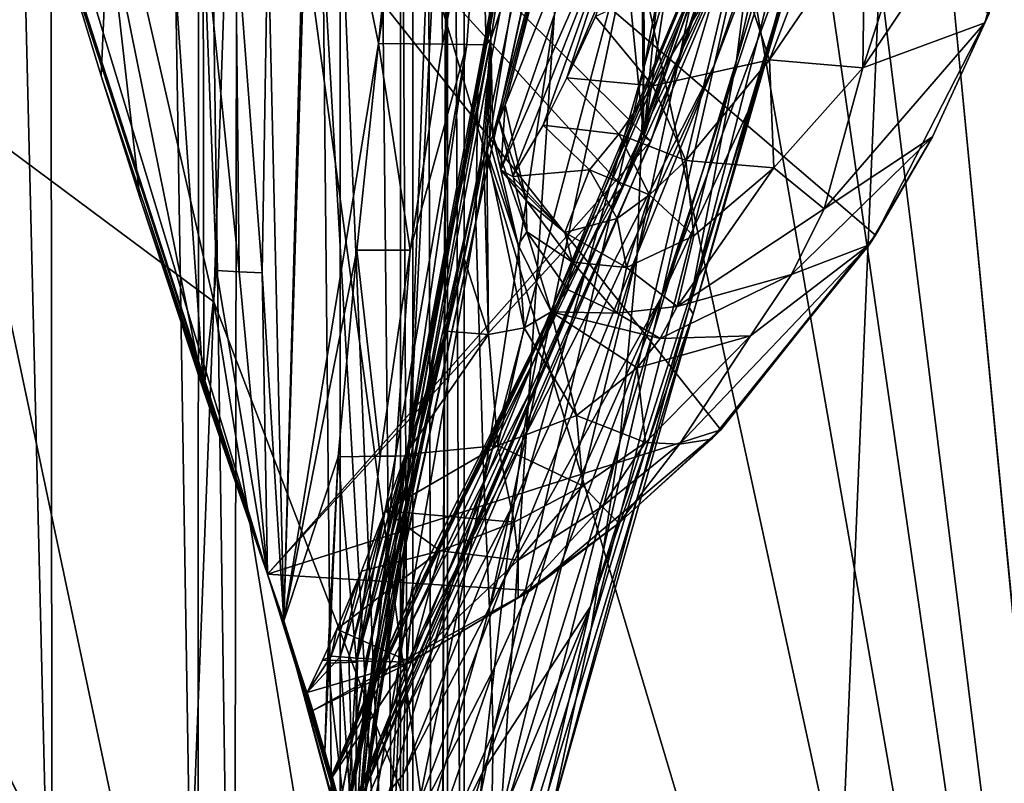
# Model space of a CAD drawing. Header units: metres. Extents: x -1004 to 0, y -808 to 0.
# Tile 78 of 139: x -73 to -26, y -699 to -662. Entities that reach past the tile are written whole.
import ezdxf

# ---------------------------------------------------------------- set-up
doc = ezdxf.new("R2010")
doc.units = ezdxf.units.M

msp = doc.modelspace()

# ---------------------------------------------------------------- linework, layer by layer
at = {"layer": 'top01'}
for points in [[(-35.448151, -746.330383, 163.059708), (-52.518909, -738.401428, 163.059708), (-5.519217, -35.401562, 163.059708)], [(-5.519217, -35.401562, 163.059708), (-52.518909, -738.401428, 163.059708), (-52.518909, -65.543846, 163.059708)], [(-52.518909, -65.543846, 2063.059814), (-52.518909, -738.401428, 2063.059814), (-5.519217, -35.401562, 2063.059814)], [(-52.518909, -738.401428, 2063.059814), (-35.448151, -746.330383, 2063.059814), (-5.519217, -35.401562, 2063.059814)], [(-5.519217, -789.40155, 163.059708), (-35.448151, -746.330383, 163.059708), (-5.519217, -35.401562, 163.059708)], [(-5.519217, -35.401562, 2063.059814), (-35.448151, -746.330383, 2063.059814), (-5.519217, -789.40155, 2063.059814)], [(-52.518909, -738.401428, 163.059708), (-52.518909, -397.134613, 182.490646), (-52.518909, -65.543846, 163.059708)], [(-52.518909, -65.543846, 2063.059814), (-52.518909, -431.996094, 2043.136353), (-52.518909, -738.401428, 2063.059814)], [(-52.518909, -480.472168, 184.010544), (-52.518909, -397.134613, 182.490646), (-52.518909, -738.401428, 163.059708)], [(-52.518909, -431.996094, 2043.136353), (-52.518909, -499.19046, 2041.009888), (-52.518909, -738.401428, 2063.059814)], [(-52.518909, -563.606934, 188.996094), (-52.518909, -480.472168, 184.010544), (-52.518909, -738.401428, 163.059708)], [(-52.518909, -738.401428, 2063.059814), (-52.518909, -499.19046, 2041.009888), (-52.518909, -566.275391, 2036.626343)], [(-52.518909, -738.401428, 163.059708), (-52.518909, -646.323792, 197.421463), (-52.518909, -563.606934, 188.996094)], [(-52.518909, -566.275391, 2036.626343), (-52.518909, -633.17511, 2029.990601), (-52.518909, -738.401428, 2063.059814)], [(-39.148155, -626.368408, 1512.607178), (-43.112282, -667.659546, 1563.945313), (-34.535614, -611.337646, 1512.606567)], [(-43.112282, -667.659546, 1563.945313), (-31.270317, -633.345032, 1563.276367), (-34.535614, -611.337646, 1512.606567)], [(-39.148155, -626.368408, 1512.607178), (-43.440212, -639.366699, 1512.586548), (-43.112282, -667.659546, 1563.945313)], [(-43.118568, -655.333496, 1458.262085), (-36.193047, -628.805664, 1403.604004), (-43.099613, -664.295898, 1458.005737)], [(-36.193047, -628.805664, 1403.604004), (-36.388962, -640.404907, 1403.328003), (-43.099613, -664.295898, 1458.005737)], [(-51.159615, -671.749207, 1512.290527), (-44.142941, -629.25769, 1458.837891), (-43.756317, -637.743591, 1458.678223)], [(-51.159615, -671.749207, 1512.290527), (-51.066578, -665.48053, 1512.396606), (-44.142941, -629.25769, 1458.837891)], [(-51.066578, -665.48053, 1512.396606), (-45.353878, -633.401855, 1467.920044), (-44.142941, -629.25769, 1458.837891)], [(-49.948154, -658.832458, 1512.481201), (-44.900162, -629.799683, 1467.920044), (-51.066578, -665.48053, 1512.396606)], [(-44.900162, -629.799683, 1467.920044), (-45.205418, -631.77002, 1467.920044), (-51.066578, -665.48053, 1512.396606)], [(-51.066578, -665.48053, 1512.396606), (-45.205418, -631.77002, 1467.920044), (-45.353878, -633.401855, 1467.920044)], [(-78.056381, -632.988647, 619.524109), (-61.147369, -688.625427, 619.08136), (-78.056335, -632.988831, 659.296021)], [(-61.147369, -688.625427, 619.08136), (-78.056381, -632.988647, 619.524109), (-39.420826, -681.711304, 618.512451)], [(-78.056381, -632.988647, 619.524109), (-31.995207, -672.37677, 618.317993), (-39.420826, -681.711304, 618.512451)], [(-78.056381, -632.988647, 619.524109), (-26.556921, -661.760071, 618.175537), (-31.995207, -672.37677, 618.317993)], [(-78.056335, -632.988831, 659.296021), (-61.147369, -688.625427, 619.08136), (-61.147369, -688.625427, 659.73877)], [(-78.056335, -632.988831, 659.296021), (-44.138386, -670.063599, 660.184204), (-33.056911, -638.600281, 660.474365)], [(-78.056335, -632.988831, 659.296021), (-61.147369, -688.625427, 659.73877), (-44.138386, -670.063599, 660.184204)], [(-78.056274, -632.989075, 1566.520996), (-61.147369, -688.625427, 1566.078247), (-72.370926, -653.953125, 1606.646362)], [(-61.147369, -688.625427, 1566.078247), (-78.056274, -632.989075, 1566.520996), (-42.771534, -667.873474, 1565.597046)], [(-42.771534, -667.873474, 1565.597046), (-78.056274, -632.989075, 1566.520996), (-30.953873, -633.759766, 1565.287598)], [(-31.516556, -642.587585, 1122.275757), (-29.021851, -632.662476, 1008.72583), (-39.738808, -664.25415, 1122.27124)], [(-39.738808, -664.25415, 1122.27124), (-29.021851, -632.662476, 1008.72583), (-38.031006, -656.678406, 1008.65741)], [(-38.674221, -664.015198, 1402.671875), (-37.16713, -652.168518, 1403.017212), (-31.570467, -632.964539, 1347.664185)], [(-33.667381, -647.401733, 1347.356445), (-38.674221, -664.015198, 1402.671875), (-31.570467, -632.964539, 1347.664185)], [(-58.607101, -633.17511, 2029.990601), (-61.141037, -657.507629, 1973.981445), (-60.368561, -690.860596, 2022.436035)], [(-58.607101, -633.17511, 2029.990601), (-60.368561, -690.860596, 2022.436035), (-55.389114, -709.405762, 2019.643555)], [(-52.518909, -633.17511, 2029.990601), (-58.607101, -633.17511, 2029.990601), (-55.389114, -709.405762, 2019.643555)], [(-52.518909, -633.17511, 2029.990601), (-55.389114, -709.405762, 2019.643555), (-52.85733, -728.401428, 2016.598511)], [(-52.518909, -728.401428, 2016.598511), (-52.518909, -633.17511, 2029.990601), (-52.85733, -728.401428, 2016.598511)], [(-52.518909, -633.17511, 2029.990601), (-52.518909, -728.401428, 2016.598511), (-52.518909, -738.401428, 2063.059814)], [(-43.112282, -667.659546, 1563.945313), (-42.771534, -667.873474, 1565.597046), (-31.270317, -633.345032, 1563.276367)], [(-42.771534, -667.873474, 1565.597046), (-30.953873, -633.759766, 1565.287598), (-31.270317, -633.345032, 1563.276367)], [(-50.77599, -684.170044, 1512.014526), (-51.159615, -671.749207, 1512.290527), (-43.756317, -637.743591, 1458.678223)], [(-50.77599, -684.170044, 1512.014526), (-43.756317, -637.743591, 1458.678223), (-43.118568, -655.333496, 1458.262085)], [(-33.002583, -649.308167, 1291.293457), (-29.771919, -638.235107, 1235.203735), (-37.884197, -665.963074, 1291.016357)], [(-29.771919, -638.235107, 1235.203735), (-35.397099, -656.974182, 1235.038208), (-37.884197, -665.963074, 1291.016357)], [(-33.037033, -638.565002, 662.465088), (-44.149967, -670.059692, 661.839905), (-36.719704, -650.161438, 778.19519)], [(-33.037033, -638.565002, 662.465088), (-44.138386, -670.063599, 660.184204), (-44.149967, -670.059692, 661.839905)], [(-33.056911, -638.600281, 660.474365), (-44.138386, -670.063599, 660.184204), (-33.037033, -638.565002, 662.465088)], [(-50.926273, -654.03064, 311.264191), (-50.453159, -662.995605, 361.324554), (-46.756062, -639.504578, 310.319244)], [(-50.453159, -662.995605, 361.324554), (-44.266464, -644.749634, 360.628571), (-46.756062, -639.504578, 310.319244)], [(-43.440212, -639.366699, 1512.586548), (-45.380745, -645.067505, 1512.568237), (-43.112282, -667.659546, 1563.945313)], [(-43.428398, -673.289856, 1457.717163), (-36.388962, -640.404907, 1403.328003), (-37.16713, -652.168518, 1403.017212)], [(-43.099613, -664.295898, 1458.005737), (-36.388962, -640.404907, 1403.328003), (-43.428398, -673.289856, 1457.717163)], [(-35.397099, -656.974182, 1235.038208), (-31.516556, -642.587585, 1122.275757), (-42.262768, -675.329529, 1234.858765)], [(-42.262768, -675.329529, 1234.858765), (-31.516556, -642.587585, 1122.275757), (-39.738808, -664.25415, 1122.27124)], [(-55.824478, -663.19281, 251.533997), (-53.866783, -643.347473, 249.264481), (-59.155293, -647.033691, 197.50885)], [(-52.96566, -644.133728, 260.951355), (-53.866783, -643.347473, 249.264481), (-55.824478, -663.19281, 251.533997)], [(-52.767651, -663.224304, 303.673523), (-52.96566, -644.133728, 260.951355), (-55.824478, -663.19281, 251.533997)], [(-50.926273, -654.03064, 311.264191), (-52.96566, -644.133728, 260.951355), (-52.767651, -663.224304, 303.673523)], [(-50.341999, -667.612244, 398.75766), (-44.266464, -644.749634, 360.628571), (-50.453159, -662.995605, 361.324554)], [(-50.341999, -667.612244, 398.75766), (-50.047497, -666.872253, 398.88089), (-44.266464, -644.749634, 360.628571)], [(-50.047497, -666.872253, 398.88089), (-49.754246, -666.131714, 399.004181), (-44.266464, -644.749634, 360.628571)], [(-44.266464, -644.749634, 360.628571), (-49.754246, -666.131714, 399.004181), (-43.184582, -649.630859, 411.25824)], [(-43.112282, -667.659546, 1563.945313), (-45.380745, -645.067505, 1512.568237), (-57.434216, -700.590332, 1564.714233)], [(-45.380745, -645.067505, 1512.568237), (-47.141476, -650.217041, 1512.544556), (-57.434216, -700.590332, 1564.714233)], [(-52.518909, -646.323792, 197.421463), (-55.632534, -708.214294, 206.01178), (-59.155293, -647.033691, 197.50885)], [(-52.85733, -728.401428, 209.241592), (-55.632534, -708.214294, 206.01178), (-52.518909, -646.323792, 197.421463)], [(-52.518909, -728.401428, 209.241592), (-52.85733, -728.401428, 209.241592), (-52.518909, -646.323792, 197.421463)], [(-52.518909, -728.401428, 209.241592), (-52.518909, -646.323792, 197.421463), (-52.518909, -738.401428, 163.059708)], [(-59.155293, -647.033691, 197.50885), (-55.632534, -708.214294, 206.01178), (-60.369118, -690.858948, 203.403824)], [(-59.155293, -647.033691, 197.50885), (-60.369118, -690.858948, 203.403824), (-55.824478, -663.19281, 251.533997)], [(-36.726757, -661.850159, 1347.017578), (-40.94249, -675.841675, 1402.291626), (-33.667381, -647.401733, 1347.356445)], [(-40.94249, -675.841675, 1402.291626), (-38.674221, -664.015198, 1402.671875), (-33.667381, -647.401733, 1347.356445)], [(-23.429924, -650.692871, 617.797913), (-27.595434, -648.842896, 589.644958), (-32.603695, -664.364319, 559.548889)], [(-32.603695, -664.364319, 559.548889), (-27.595434, -648.842896, 589.644958), (-32.515774, -657.281921, 562.456726)], [(-37.884197, -665.963074, 1291.016357), (-40.739647, -676.157349, 1346.647705), (-33.002583, -649.308167, 1291.293457)], [(-40.739647, -676.157349, 1346.647705), (-36.726757, -661.850159, 1347.017578), (-33.002583, -649.308167, 1291.293457)], [(-49.754246, -666.131714, 399.004181), (-49.968838, -669.249573, 427.795532), (-43.184582, -649.630859, 411.25824)], [(-43.184582, -649.630859, 411.25824), (-49.968838, -669.249573, 427.795532), (-43.318111, -654.159302, 462.151733)], [(-57.434216, -700.590332, 1564.714233), (-47.141476, -650.217041, 1512.544556), (-48.6922, -654.801208, 1512.515503)], [(-47.869404, -676.745911, 893.730957), (-36.719704, -650.161438, 778.19519), (-47.240097, -675.572998, 777.866516)], [(-47.869404, -676.745911, 893.730957), (-37.043064, -652.089233, 893.994568), (-36.719704, -650.161438, 778.19519)], [(-36.719704, -650.161438, 778.19519), (-44.149967, -670.059692, 661.839905), (-47.240097, -675.572998, 777.866516)], [(-26.757881, -662.213074, 617.787292), (-23.429924, -650.692871, 617.797913), (-32.603695, -664.364319, 559.548889)], [(-26.757881, -662.213074, 617.787292), (-26.556921, -661.760071, 618.175537), (-23.429924, -650.692871, 617.797913)], [(-48.202362, -678.053772, 951.293335), (-37.043064, -652.089233, 893.994568), (-47.869404, -676.745911, 893.730957)], [(-38.031006, -656.678406, 1008.65741), (-37.043064, -652.089233, 893.994568), (-48.202362, -678.053772, 951.293335)], [(-44.266315, -682.287231, 1457.396484), (-37.16713, -652.168518, 1403.017212), (-38.674221, -664.015198, 1402.671875)], [(-44.266315, -682.287231, 1457.396484), (-43.428398, -673.289856, 1457.717163), (-37.16713, -652.168518, 1403.017212)], [(-33.14851, -653.731262, 563.910645), (-38.786289, -658.841492, 538.797058), (-37.080887, -663.983398, 535.995789)], [(-32.515774, -657.281921, 562.456726), (-33.14851, -653.731262, 563.910645), (-37.080887, -663.983398, 535.995789)], [(-61.147369, -688.625427, 1566.078247), (-72.287552, -654.239685, 1608.008789), (-72.370926, -653.953125, 1606.646362)], [(-71.409134, -657.227783, 1622.883789), (-72.287552, -654.239685, 1608.008789), (-61.147369, -688.625427, 1566.078247)], [(-51.597111, -663.240051, 329.793854), (-50.926273, -654.03064, 311.264191), (-52.767651, -663.224304, 303.673523)], [(-50.666019, -663.255798, 355.94104), (-50.926273, -654.03064, 311.264191), (-51.597111, -663.240051, 329.793854)], [(-50.453159, -662.995605, 361.324554), (-50.926273, -654.03064, 311.264191), (-50.666019, -663.255798, 355.94104)], [(-49.968838, -669.249573, 427.795532), (-49.404388, -669.576721, 456.749329), (-43.318111, -654.159302, 462.151733)], [(-43.318111, -654.159302, 462.151733), (-49.404388, -669.576721, 456.749329), (-47.936016, -667.115112, 485.568085)], [(-47.936016, -667.115112, 485.568085), (-46.807766, -664.849792, 499.830414), (-43.318111, -654.159302, 462.151733)], [(-46.807766, -664.849792, 499.830414), (-44.040836, -658.349731, 513.269653), (-43.318111, -654.159302, 462.151733)], [(-49.948154, -658.832458, 1512.481201), (-57.434216, -700.590332, 1564.714233), (-48.6922, -654.801208, 1512.515503)], [(-50.512066, -690.252319, 1511.844482), (-50.77599, -684.170044, 1512.014526), (-43.118568, -655.333496, 1458.262085)], [(-43.099613, -664.295898, 1458.005737), (-50.512066, -690.252319, 1511.844482), (-43.118568, -655.333496, 1458.262085)], [(-39.738808, -664.25415, 1122.27124), (-38.031006, -656.678406, 1008.65741), (-48.924244, -682.231812, 1065.581543)], [(-48.924244, -682.231812, 1065.581543), (-38.031006, -656.678406, 1008.65741), (-48.551998, -679.871033, 1008.583862)], [(-38.031006, -656.678406, 1008.65741), (-48.202362, -678.053772, 951.293335), (-48.551998, -679.871033, 1008.583862)], [(-37.884197, -665.963074, 1291.016357), (-35.397099, -656.974182, 1235.038208), (-42.262768, -675.329529, 1234.858765)], [(-71.409134, -657.227783, 1622.883789), (-69.124802, -664.745239, 1667.216797), (-68.798065, -657.187317, 1712.220581)], [(-69.124802, -664.745239, 1667.216797), (-71.409134, -657.227783, 1622.883789), (-61.147369, -688.625427, 1566.078247)], [(-68.798065, -657.187317, 1712.220581), (-69.124802, -664.745239, 1667.216797), (-67.278107, -670.57843, 1711.823242)], [(-64.205414, -679.857422, 1814.920044), (-65.790573, -657.173523, 1814.920044), (-68.798065, -657.187317, 1712.220581)], [(-67.278107, -670.57843, 1711.823242), (-64.205414, -679.857422, 1814.920044), (-68.798065, -657.187317, 1712.220581)], [(-64.236786, -657.351685, 1867.94043), (-65.790573, -657.173523, 1814.920044), (-64.205414, -679.857422, 1814.920044)], [(-62.504467, -674.131958, 1919.854614), (-64.236786, -657.351685, 1867.94043), (-63.596035, -674.082642, 1867.387207)], [(-63.596035, -674.082642, 1867.387207), (-64.236786, -657.351685, 1867.94043), (-64.205414, -679.857422, 1814.920044)], [(-62.688915, -657.429688, 1920.960938), (-64.236786, -657.351685, 1867.94043), (-62.504467, -674.131958, 1919.854614)], [(-61.141037, -657.507629, 1973.981445), (-62.688915, -657.429688, 1920.960938), (-61.412891, -674.181274, 1972.321899)], [(-62.688915, -657.429688, 1920.960938), (-62.504467, -674.131958, 1919.854614), (-61.412891, -674.181274, 1972.321899)], [(-61.141037, -657.507629, 1973.981445), (-61.412891, -674.181274, 1972.321899), (-60.368561, -690.860596, 2022.436035)], [(-32.515774, -657.281921, 562.456726), (-37.080887, -663.983398, 535.995789), (-32.603695, -664.364319, 559.548889)], [(-46.807766, -664.849792, 499.830414), (-45.421764, -661.905945, 513.945679), (-44.040836, -658.349731, 513.269653)], [(-57.678791, -699.677368, 1559.145508), (-49.948154, -658.832458, 1512.481201), (-51.066578, -665.48053, 1512.396606)], [(-57.678791, -699.677368, 1559.145508), (-57.434216, -700.590332, 1564.714233), (-49.948154, -658.832458, 1512.481201)], [(-38.786289, -658.841492, 538.797058), (-45.421764, -661.905945, 513.945679), (-42.670544, -665.22583, 511.794922)], [(-37.080887, -663.983398, 535.995789), (-38.786289, -658.841492, 538.797058), (-42.670544, -665.22583, 511.794922)], [(-40.94249, -675.841675, 1402.291626), (-36.726757, -661.850159, 1347.017578), (-40.739647, -676.157349, 1346.647705)], [(-31.995207, -672.37677, 618.317993), (-26.556921, -661.760071, 618.175537), (-29.269226, -667.665649, 617.781982)], [(-26.556921, -661.760071, 618.175537), (-26.757881, -662.213074, 617.787292), (-29.269226, -667.665649, 617.781982)], [(-45.421764, -661.905945, 513.945679), (-46.807766, -664.849792, 499.830414), (-42.670544, -665.22583, 511.794922)], [(-29.269226, -667.665649, 617.781982), (-26.757881, -662.213074, 617.787292), (-34.462078, -671.12262, 556.641113)], [(-26.757881, -662.213074, 617.787292), (-32.603695, -664.364319, 559.548889), (-34.462078, -671.12262, 556.641113)], [(-60.369118, -690.858948, 203.403824), (-56.870182, -673.099426, 252.735992), (-55.824478, -663.19281, 251.533997)], [(-55.824478, -663.19281, 251.533997), (-56.870182, -673.099426, 252.735992), (-54.308449, -673.105774, 304.726654)], [(-54.308449, -673.105774, 304.726654), (-52.767651, -663.224304, 303.673523), (-55.824478, -663.19281, 251.533997)], [(-54.468143, -682.954773, 357.754272), (-51.597111, -663.240051, 329.793854), (-55.018265, -682.966248, 331.776672)], [(-55.018265, -682.966248, 331.776672), (-51.597111, -663.240051, 329.793854), (-54.308449, -673.105774, 304.726654)], [(-54.102531, -682.943298, 383.748535), (-50.453159, -662.995605, 361.324554), (-54.468143, -682.954773, 357.754272)], [(-50.453159, -662.995605, 361.324554), (-50.666019, -663.255798, 355.94104), (-54.468143, -682.954773, 357.754272)], [(-54.468143, -682.954773, 357.754272), (-50.666019, -663.255798, 355.94104), (-51.597111, -663.240051, 329.793854)], [(-51.597111, -663.240051, 329.793854), (-52.767651, -663.224304, 303.673523), (-54.308449, -673.105774, 304.726654)], [(-50.934746, -669.09082, 398.511475), (-50.453159, -662.995605, 361.324554), (-54.102531, -682.943298, 383.748535)], [(-50.934746, -669.09082, 398.511475), (-50.786091, -668.721375, 398.572998), (-50.453159, -662.995605, 361.324554)], [(-50.786091, -668.721375, 398.572998), (-50.637749, -668.351807, 398.634521), (-50.453159, -662.995605, 361.324554)], [(-50.453159, -662.995605, 361.324554), (-50.637749, -668.351807, 398.634521), (-50.489719, -667.982056, 398.696106)], [(-50.489719, -667.982056, 398.696106), (-50.341999, -667.612244, 398.75766), (-50.453159, -662.995605, 361.324554)], [(-45.641823, -691.234192, 1457.043457), (-44.266315, -682.287231, 1457.396484), (-38.674221, -664.015198, 1402.671875)], [(-40.94249, -675.841675, 1402.291626), (-45.641823, -691.234192, 1457.043457), (-38.674221, -664.015198, 1402.671875)], [(-37.080887, -663.983398, 535.995789), (-42.670544, -665.22583, 511.794922), (-41.089638, -668.807068, 509.644165)], [(-36.875706, -669.154297, 533.19458), (-37.080887, -663.983398, 535.995789), (-41.089638, -668.807068, 509.644165)], [(-32.603695, -664.364319, 559.548889), (-37.080887, -663.983398, 535.995789), (-36.875706, -669.154297, 533.19458)], [(-50.336346, -696.228516, 1511.653198), (-50.512066, -690.252319, 1511.844482), (-43.099613, -664.295898, 1458.005737)], [(-43.428398, -673.289856, 1457.717163), (-50.336346, -696.228516, 1511.653198), (-43.099613, -664.295898, 1458.005737)], [(-49.776241, -688.800415, 1178.625977), (-39.738808, -664.25415, 1122.27124), (-49.329113, -685.191345, 1122.266479)], [(-42.262768, -675.329529, 1234.858765), (-39.738808, -664.25415, 1122.27124), (-49.776241, -688.800415, 1178.625977)], [(-49.329113, -685.191345, 1122.266479), (-39.738808, -664.25415, 1122.27124), (-48.924244, -682.231812, 1065.581543)], [(-34.462078, -671.12262, 556.641113), (-32.603695, -664.364319, 559.548889), (-36.875706, -669.154297, 533.19458)], [(-61.147369, -688.625427, 1566.078247), (-67.278107, -670.57843, 1711.823242), (-69.124802, -664.745239, 1667.216797)], [(-44.308384, -667.538452, 498.041168), (-46.807766, -664.849792, 499.830414), (-47.936016, -667.115112, 485.568085)], [(-42.670544, -665.22583, 511.794922), (-46.807766, -664.849792, 499.830414), (-44.308384, -667.538452, 498.041168)], [(-57.467392, -700.465088, 1553.577515), (-57.678791, -699.677368, 1559.145508), (-51.066578, -665.48053, 1512.396606)], [(-57.467392, -700.465088, 1553.577515), (-51.066578, -665.48053, 1512.396606), (-51.159615, -671.749207, 1512.290527)], [(-41.089638, -668.807068, 509.644165), (-42.670544, -665.22583, 511.794922), (-44.308384, -667.538452, 498.041168)], [(-42.262768, -675.329529, 1234.858765), (-45.664516, -690.17627, 1346.246948), (-37.884197, -665.963074, 1291.016357)], [(-45.664516, -690.17627, 1346.246948), (-40.739647, -676.157349, 1346.647705), (-37.884197, -665.963074, 1291.016357)], [(-49.754246, -666.131714, 399.004181), (-50.047497, -666.872253, 398.88089), (-48.752613, -670.727905, 427.716797)], [(-49.968838, -669.249573, 427.795532), (-49.754246, -666.131714, 399.004181), (-48.752613, -670.727905, 427.716797)], [(-50.047497, -666.872253, 398.88089), (-50.341999, -667.612244, 398.75766), (-48.725132, -672.228699, 427.638123)], [(-48.752613, -670.727905, 427.716797), (-50.047497, -666.872253, 398.88089), (-48.725132, -672.228699, 427.638123)], [(-47.936016, -667.115112, 485.568085), (-49.404388, -669.576721, 456.749329), (-45.720272, -669.251099, 484.151367)], [(-47.936016, -667.115112, 485.568085), (-45.720272, -669.251099, 484.151367), (-44.308384, -667.538452, 498.041168)], [(-57.352772, -700.899658, 1565.978882), (-61.147369, -688.625427, 1566.078247), (-42.771534, -667.873474, 1565.597046)], [(-57.434216, -700.590332, 1564.714233), (-57.352772, -700.899658, 1565.978882), (-43.112282, -667.659546, 1563.945313)], [(-57.352772, -700.899658, 1565.978882), (-42.771534, -667.873474, 1565.597046), (-43.112282, -667.659546, 1563.945313)], [(-49.137737, -672.840271, 427.598785), (-50.489719, -667.982056, 398.696106), (-50.637749, -668.351807, 398.634521)], [(-50.341999, -667.612244, 398.75766), (-50.489719, -667.982056, 398.696106), (-49.137737, -672.840271, 427.598785)], [(-48.725132, -672.228699, 427.638123), (-50.341999, -667.612244, 398.75766), (-49.137737, -672.840271, 427.598785)], [(-45.720272, -669.251099, 484.151367), (-42.833065, -670.45575, 496.251923), (-44.308384, -667.538452, 498.041168)], [(-44.308384, -667.538452, 498.041168), (-42.833065, -670.45575, 496.251923), (-41.089638, -668.807068, 509.644165)], [(-34.462078, -671.12262, 556.641113), (-36.026825, -674.271118, 555.187195), (-29.269226, -667.665649, 617.781982)], [(-36.026825, -674.271118, 555.187195), (-32.313107, -672.839966, 617.776672), (-29.269226, -667.665649, 617.781982)], [(-29.269226, -667.665649, 617.781982), (-32.313107, -672.839966, 617.776672), (-31.995207, -672.37677, 618.317993)], [(-50.786091, -668.721375, 398.572998), (-50.55352, -677.1474, 452.341736), (-50.637749, -668.351807, 398.634521)], [(-50.55352, -677.1474, 452.341736), (-48.839619, -676.816101, 452.971344), (-50.637749, -668.351807, 398.634521)], [(-50.637749, -668.351807, 398.634521), (-48.839619, -676.816101, 452.971344), (-49.137737, -672.840271, 427.598785)], [(-51.30896, -671.455017, 413.781647), (-51.721062, -673.507446, 427.480957), (-50.786091, -668.721375, 398.572998)], [(-51.721062, -673.507446, 427.480957), (-50.55352, -677.1474, 452.341736), (-50.786091, -668.721375, 398.572998)], [(-50.786091, -668.721375, 398.572998), (-50.934746, -669.09082, 398.511475), (-51.30896, -671.455017, 413.781647)], [(-42.833065, -670.45575, 496.251923), (-40.708973, -672.411438, 507.493408), (-41.089638, -668.807068, 509.644165)], [(-41.089638, -668.807068, 509.644165), (-40.708973, -672.411438, 507.493408), (-36.875706, -669.154297, 533.19458)], [(-53.921638, -682.931824, 409.755493), (-50.934746, -669.09082, 398.511475), (-54.102531, -682.943298, 383.748535)], [(-51.30896, -671.455017, 413.781647), (-50.934746, -669.09082, 398.511475), (-53.921638, -682.931824, 409.755493)], [(-49.404388, -669.576721, 456.749329), (-49.968838, -669.249573, 427.795532), (-46.896671, -672.254456, 455.489929)], [(-49.968838, -669.249573, 427.795532), (-48.752613, -670.727905, 427.716797), (-46.896671, -672.254456, 455.489929)], [(-49.404388, -669.576721, 456.749329), (-46.896671, -672.254456, 455.489929), (-45.720272, -669.251099, 484.151367)], [(-45.720272, -669.251099, 484.151367), (-46.896671, -672.254456, 455.489929), (-44.382343, -671.583069, 482.73465)], [(-44.382343, -671.583069, 482.73465), (-42.833065, -670.45575, 496.251923), (-45.720272, -669.251099, 484.151367)], [(-40.708973, -672.411438, 507.493408), (-41.508717, -675.799683, 505.342682), (-36.875706, -669.154297, 533.19458)], [(-36.875706, -669.154297, 533.19458), (-41.508717, -675.799683, 505.342682), (-34.462078, -671.12262, 556.641113)], [(-61.147369, -688.625427, 659.73877), (-57.414173, -700.666199, 659.836548), (-44.138386, -670.063599, 660.184204)], [(-44.149967, -670.059692, 661.839905), (-57.421986, -700.636597, 661.125916), (-47.240097, -675.572998, 777.866516)], [(-44.149967, -670.059692, 661.839905), (-57.414173, -700.666199, 659.836548), (-57.421986, -700.636597, 661.125916)], [(-44.138386, -670.063599, 660.184204), (-57.414173, -700.666199, 659.836548), (-44.149967, -670.059692, 661.839905)], [(-64.205414, -679.857422, 1814.920044), (-67.278107, -670.57843, 1711.823242), (-61.147369, -688.625427, 1566.078247)], [(-46.896671, -672.254456, 455.489929), (-48.752613, -670.727905, 427.716797), (-46.535748, -673.670105, 454.86026)], [(-48.752613, -670.727905, 427.716797), (-48.725132, -672.228699, 427.638123), (-46.535748, -673.670105, 454.86026)], [(-44.382343, -671.583069, 482.73465), (-43.944675, -673.932373, 481.317932), (-42.833065, -670.45575, 496.251923)], [(-43.944675, -673.932373, 481.317932), (-40.708973, -672.411438, 507.493408), (-42.833065, -670.45575, 496.251923)], [(-41.508717, -675.799683, 505.342682), (-36.026825, -674.271118, 555.187195), (-34.462078, -671.12262, 556.641113)], [(-56.692245, -703.516418, 1548.93396), (-57.467392, -700.465088, 1553.577515), (-51.159615, -671.749207, 1512.290527)], [(-56.692245, -703.516418, 1548.93396), (-51.159615, -671.749207, 1512.290527), (-50.77599, -684.170044, 1512.014526)], [(-51.721062, -673.507446, 427.480957), (-51.30896, -671.455017, 413.781647), (-53.921638, -682.931824, 409.755493)], [(-46.896671, -672.254456, 455.489929), (-43.944675, -673.932373, 481.317932), (-44.382343, -671.583069, 482.73465)], [(-49.137737, -672.840271, 427.598785), (-47.55167, -676.061768, 453.600983), (-48.725132, -672.228699, 427.638123)], [(-46.535748, -673.670105, 454.86026), (-48.725132, -672.228699, 427.638123), (-46.765186, -674.977661, 454.230621)], [(-48.725132, -672.228699, 427.638123), (-47.55167, -676.061768, 453.600983), (-46.765186, -674.977661, 454.230621)], [(-46.535748, -673.670105, 454.86026), (-43.944675, -673.932373, 481.317932), (-46.896671, -672.254456, 455.489929)], [(-41.508717, -675.799683, 505.342682), (-40.708973, -672.411438, 507.493408), (-43.944675, -673.932373, 481.317932)], [(-32.313107, -672.839966, 617.776672), (-39.87323, -682.148071, 617.766052), (-31.995207, -672.37677, 618.317993)], [(-31.995207, -672.37677, 618.317993), (-39.87323, -682.148071, 617.766052), (-39.420826, -681.711304, 618.512451)], [(-56.870182, -673.099426, 252.735992), (-60.369118, -690.858948, 203.403824), (-57.771061, -683.00061, 253.983582)], [(-57.771061, -683.00061, 253.983582), (-55.75246, -682.977661, 305.819733), (-56.870182, -673.099426, 252.735992)], [(-56.870182, -673.099426, 252.735992), (-55.75246, -682.977661, 305.819733), (-54.308449, -673.105774, 304.726654)], [(-54.308449, -673.105774, 304.726654), (-55.75246, -682.977661, 305.819733), (-55.018265, -682.966248, 331.776672)], [(-48.839619, -676.816101, 452.971344), (-47.55167, -676.061768, 453.600983), (-49.137737, -672.840271, 427.598785)], [(-39.87323, -682.148071, 617.766052), (-32.313107, -672.839966, 617.776672), (-41.396111, -682.397217, 581.436523)], [(-32.313107, -672.839966, 617.776672), (-37.99099, -677.210876, 553.733276), (-41.396111, -682.397217, 581.436523)], [(-37.99099, -677.210876, 553.733276), (-32.313107, -672.839966, 617.776672), (-36.026825, -674.271118, 555.187195)], [(-52.600262, -676.979736, 451.712158), (-51.721062, -673.507446, 427.480957), (-53.925797, -682.920349, 435.771118)], [(-51.721062, -673.507446, 427.480957), (-53.921638, -682.931824, 409.755493), (-53.925797, -682.920349, 435.771118)], [(-50.55352, -677.1474, 452.341736), (-51.721062, -673.507446, 427.480957), (-52.600262, -676.979736, 451.712158)], [(-50.427502, -702.127625, 1511.44043), (-43.428398, -673.289856, 1457.717163), (-44.266315, -682.287231, 1457.396484)], [(-50.336346, -696.228516, 1511.653198), (-43.428398, -673.289856, 1457.717163), (-50.427502, -702.127625, 1511.44043)], [(-64.205414, -679.857422, 1814.920044), (-61.147369, -688.625427, 1970.921509), (-63.596035, -674.082642, 1867.387207)], [(-61.147369, -688.625427, 1970.921509), (-62.504467, -674.131958, 1919.854614), (-63.596035, -674.082642, 1867.387207)], [(-61.412891, -674.181274, 1972.321899), (-62.504467, -674.131958, 1919.854614), (-61.147369, -688.625427, 1970.921509)], [(-46.765186, -674.977661, 454.230621), (-44.392391, -676.119507, 479.901245), (-46.535748, -673.670105, 454.86026)], [(-44.392391, -676.119507, 479.901245), (-43.944675, -673.932373, 481.317932), (-46.535748, -673.670105, 454.86026)], [(-44.392391, -676.119507, 479.901245), (-41.508717, -675.799683, 505.342682), (-43.944675, -673.932373, 481.317932)], [(-60.368561, -690.860596, 2022.436035), (-61.412891, -674.181274, 1972.321899), (-61.147369, -688.625427, 1970.921509)], [(-42.332333, -677.340027, 504.267303), (-36.026825, -674.271118, 555.187195), (-41.508717, -675.799683, 505.342682)], [(-42.332333, -677.340027, 504.267303), (-37.99099, -677.210876, 553.733276), (-36.026825, -674.271118, 555.187195)], [(-46.765186, -674.977661, 454.230621), (-47.55167, -676.061768, 453.600983), (-44.392391, -676.119507, 479.901245)], [(-50.272564, -693.090149, 1234.665405), (-50.823044, -698.080811, 1290.392456), (-42.262768, -675.329529, 1234.858765)], [(-50.823044, -698.080811, 1290.392456), (-45.664516, -690.17627, 1346.246948), (-42.262768, -675.329529, 1234.858765)], [(-50.272564, -693.090149, 1234.665405), (-42.262768, -675.329529, 1234.858765), (-49.776241, -688.800415, 1178.625977)], [(-47.240097, -675.572998, 777.866516), (-57.421986, -700.636597, 661.125916), (-58.075382, -698.244141, 820.159546)], [(-58.075382, -698.244141, 820.159546), (-47.869404, -676.745911, 893.730957), (-47.240097, -675.572998, 777.866516)], [(-45.641823, -691.234192, 1457.043457), (-40.94249, -675.841675, 1402.291626), (-47.543873, -700.071106, 1456.658325)], [(-40.94249, -675.841675, 1402.291626), (-40.739647, -676.157349, 1346.647705), (-47.543873, -700.071106, 1456.658325)], [(-44.392391, -676.119507, 479.901245), (-42.332333, -677.340027, 504.267303), (-41.508717, -675.799683, 505.342682)], [(-46.33839, -681.023315, 501.041229), (-47.55167, -676.061768, 453.600983), (-48.839619, -676.816101, 452.971344)], [(-47.543873, -700.071106, 1456.658325), (-40.739647, -676.157349, 1346.647705), (-47.696686, -699.008118, 1401.427246)], [(-40.739647, -676.157349, 1346.647705), (-45.664516, -690.17627, 1346.246948), (-47.696686, -699.008118, 1401.427246)], [(-47.55167, -676.061768, 453.600983), (-42.332333, -677.340027, 504.267303), (-44.392391, -676.119507, 479.901245)], [(-43.422253, -678.741211, 503.191956), (-47.55167, -676.061768, 453.600983), (-46.33839, -681.023315, 501.041229)], [(-47.55167, -676.061768, 453.600983), (-43.422253, -678.741211, 503.191956), (-42.332333, -677.340027, 504.267303)], [(-53.810375, -688.641968, 893.592224), (-47.869404, -676.745911, 893.730957), (-58.075382, -698.244141, 820.159546)], [(-54.099342, -689.641479, 951.20459), (-48.202362, -678.053772, 951.293335), (-47.869404, -676.745911, 893.730957)], [(-47.869404, -676.745911, 893.730957), (-53.810375, -688.641968, 893.592224), (-54.099342, -689.641479, 951.20459)], [(-50.55352, -677.1474, 452.341736), (-50.106136, -682.45929, 498.890533), (-48.839619, -676.816101, 452.971344)], [(-50.106136, -682.45929, 498.890533), (-46.33839, -681.023315, 501.041229), (-48.839619, -676.816101, 452.971344)], [(-54.539246, -682.897644, 496.739838), (-50.55352, -677.1474, 452.341736), (-52.600262, -676.979736, 451.712158)], [(-54.539246, -682.897644, 496.739838), (-52.600262, -676.979736, 451.712158), (-54.42728, -682.897461, 487.812897)], [(-50.106136, -682.45929, 498.890533), (-50.55352, -677.1474, 452.341736), (-54.539246, -682.897644, 496.739838)], [(-54.42728, -682.897461, 487.812897), (-52.600262, -676.979736, 451.712158), (-54.115417, -682.908936, 461.791473)], [(-52.600262, -676.979736, 451.712158), (-53.925797, -682.920349, 435.771118), (-54.115417, -682.908936, 461.791473)], [(-37.99099, -677.210876, 553.733276), (-43.422253, -678.741211, 503.191956), (-43.023655, -682.310059, 550.8255)], [(-43.422253, -678.741211, 503.191956), (-37.99099, -677.210876, 553.733276), (-42.332333, -677.340027, 504.267303)], [(-41.396111, -682.397217, 581.436523), (-37.99099, -677.210876, 553.733276), (-43.023655, -682.310059, 550.8255)], [(-48.551998, -679.871033, 1008.583862), (-48.202362, -678.053772, 951.293335), (-54.321171, -691.064026, 1008.545166)], [(-48.202362, -678.053772, 951.293335), (-54.099342, -689.641479, 951.20459), (-54.321171, -691.064026, 1008.545166)], [(-43.023655, -682.310059, 550.8255), (-43.422253, -678.741211, 503.191956), (-46.33839, -681.023315, 501.041229)], [(-61.147369, -688.625427, 1970.921509), (-64.205414, -679.857422, 1814.920044), (-61.147369, -688.625427, 1566.078247)], [(-48.924244, -682.231812, 1065.581543), (-48.551998, -679.871033, 1008.583862), (-54.480717, -692.937561, 1065.577026)], [(-48.551998, -679.871033, 1008.583862), (-54.321171, -691.064026, 1008.545166), (-54.480717, -692.937561, 1065.577026)], [(-46.33839, -681.023315, 501.041229), (-50.106136, -682.45929, 498.890533), (-46.035637, -684.398804, 549.371582)], [(-43.023655, -682.310059, 550.8255), (-46.33839, -681.023315, 501.041229), (-46.035637, -684.398804, 549.371582)], [(-61.147369, -688.625427, 619.08136), (-39.420826, -681.711304, 618.512451), (-48.537048, -689.402405, 618.75116)], [(-39.420826, -681.711304, 618.512451), (-44.314121, -686.187744, 617.760681), (-48.537048, -689.402405, 618.75116)], [(-39.87323, -682.148071, 617.766052), (-44.314121, -686.187744, 617.760681), (-39.420826, -681.711304, 618.512451)], [(-39.87323, -682.148071, 617.766052), (-41.396111, -682.397217, 581.436523), (-44.314121, -686.187744, 617.760681)], [(-49.333572, -686.140137, 547.917664), (-50.106136, -682.45929, 498.890533), (-55.515644, -685.589539, 519.188477)], [(-55.515644, -685.589539, 519.188477), (-50.106136, -682.45929, 498.890533), (-54.539246, -682.897644, 496.739838)], [(-54.480717, -692.937561, 1065.577026), (-54.586208, -695.307556, 1122.263916), (-48.924244, -682.231812, 1065.581543)], [(-54.586208, -695.307556, 1122.263916), (-49.329113, -685.191345, 1122.266479), (-48.924244, -682.231812, 1065.581543)], [(-50.810539, -707.948242, 1511.206421), (-44.266315, -682.287231, 1457.396484), (-45.641823, -691.234192, 1457.043457)], [(-50.810539, -707.948242, 1511.206421), (-50.427502, -702.127625, 1511.44043), (-44.266315, -682.287231, 1457.396484)], [(-50.106136, -682.45929, 498.890533), (-49.333572, -686.140137, 547.917664), (-46.035637, -684.398804, 549.371582)], [(-45.102718, -685.378479, 580.410461), (-43.023655, -682.310059, 550.8255), (-46.035637, -684.398804, 549.371582)], [(-45.102718, -685.378479, 580.410461), (-41.396111, -682.397217, 581.436523), (-43.023655, -682.310059, 550.8255)], [(-44.314121, -686.187744, 617.760681), (-41.396111, -682.397217, 581.436523), (-45.102718, -685.378479, 580.410461)], [(-60.369118, -690.858948, 203.403824), (-58.399429, -697.112854, 253.24881), (-57.771061, -683.00061, 253.983582)], [(-57.771061, -683.00061, 253.983582), (-58.399429, -697.112854, 253.24881), (-58.272491, -692.890808, 255.276047)], [(-58.272491, -692.890808, 255.276047), (-56.881111, -692.835144, 306.952118), (-57.771061, -683.00061, 253.983582)], [(-56.881111, -692.835144, 306.952118), (-55.75246, -682.977661, 305.819733), (-57.771061, -683.00061, 253.983582)], [(-57.258434, -692.612549, 514.220093), (-54.539246, -682.897644, 496.739838), (-56.839981, -692.640381, 488.295105)], [(-55.515644, -685.589539, 519.188477), (-54.539246, -682.897644, 496.739838), (-57.258434, -692.612549, 514.220093)], [(-56.978268, -702.358459, 403.90509), (-55.954468, -692.723816, 410.525909), (-53.921638, -682.931824, 409.755493)], [(-53.921638, -682.931824, 409.755493), (-54.102531, -682.943298, 383.748535), (-56.978268, -702.358459, 403.90509)], [(-56.978268, -702.358459, 403.90509), (-54.102531, -682.943298, 383.748535), (-56.933113, -702.538574, 353.625122)], [(-54.102531, -682.943298, 383.748535), (-54.468143, -682.954773, 357.754272), (-56.933113, -702.538574, 353.625122)], [(-56.933113, -702.538574, 353.625122), (-54.468143, -682.954773, 357.754272), (-55.018265, -682.966248, 331.776672)], [(-55.018265, -682.966248, 331.776672), (-56.881111, -692.835144, 306.952118), (-56.933113, -702.538574, 353.625122)], [(-55.75246, -682.977661, 305.819733), (-56.881111, -692.835144, 306.952118), (-55.018265, -682.966248, 331.776672)], [(-56.839981, -692.640381, 488.295105), (-54.539246, -682.897644, 496.739838), (-54.42728, -682.897461, 487.812897)], [(-54.42728, -682.897461, 487.812897), (-54.115417, -682.908936, 461.791473), (-56.839981, -692.640381, 488.295105)], [(-54.115417, -682.908936, 461.791473), (-56.424248, -692.668152, 462.370117), (-56.839981, -692.640381, 488.295105)], [(-54.115417, -682.908936, 461.791473), (-53.925797, -682.920349, 435.771118), (-56.424248, -692.668152, 462.370117)], [(-53.925797, -682.920349, 435.771118), (-56.111347, -692.695984, 436.446045), (-56.424248, -692.668152, 462.370117)], [(-53.921638, -682.931824, 409.755493), (-56.111347, -692.695984, 436.446045), (-53.925797, -682.920349, 435.771118)], [(-55.954468, -692.723816, 410.525909), (-56.111347, -692.695984, 436.446045), (-53.921638, -682.931824, 409.755493)], [(-55.6273, -708.239563, 1546.064209), (-56.692245, -703.516418, 1548.93396), (-50.77599, -684.170044, 1512.014526)], [(-55.6273, -708.239563, 1546.064209), (-50.77599, -684.170044, 1512.014526), (-50.512066, -690.252319, 1511.844482)], [(-46.035637, -684.398804, 549.371582), (-49.333572, -686.140137, 547.917664), (-49.142925, -687.954346, 579.384399)], [(-46.035637, -684.398804, 549.371582), (-49.142925, -687.954346, 579.384399), (-45.102718, -685.378479, 580.410461)], [(-54.64555, -698.215576, 1178.58606), (-49.776241, -688.800415, 1178.625977), (-49.329113, -685.191345, 1122.266479)], [(-54.586208, -695.307556, 1122.263916), (-54.64555, -698.215576, 1178.58606), (-49.329113, -685.191345, 1122.266479)], [(-49.142925, -687.954346, 579.384399), (-49.136257, -689.764099, 617.755371), (-45.102718, -685.378479, 580.410461)], [(-49.136257, -689.764099, 617.755371), (-44.314121, -686.187744, 617.760681), (-45.102718, -685.378479, 580.410461)], [(-56.641376, -688.473877, 545.009949), (-55.515644, -685.589539, 519.188477), (-57.676846, -692.584717, 540.145081)], [(-57.676846, -692.584717, 540.145081), (-55.515644, -685.589539, 519.188477), (-57.258434, -692.612549, 514.220093)], [(-55.515644, -685.589539, 519.188477), (-56.641376, -688.473877, 545.009949), (-52.881496, -687.506531, 546.463806)], [(-52.881496, -687.506531, 546.463806), (-49.333572, -686.140137, 547.917664), (-55.515644, -685.589539, 519.188477)], [(-49.142925, -687.954346, 579.384399), (-49.333572, -686.140137, 547.917664), (-52.881496, -687.506531, 546.463806)], [(-44.314121, -686.187744, 617.760681), (-49.136257, -689.764099, 617.755371), (-48.537048, -689.402405, 618.75116)], [(-56.641376, -688.473877, 545.009949), (-57.825417, -691.261169, 572.142883), (-52.881496, -687.506531, 546.463806)], [(-52.881496, -687.506531, 546.463806), (-57.825417, -691.261169, 572.142883), (-54.291679, -692.840576, 617.750061)], [(-54.291679, -692.840576, 617.750061), (-49.142925, -687.954346, 579.384399), (-52.881496, -687.506531, 546.463806)], [(-49.136257, -689.764099, 617.755371), (-49.142925, -687.954346, 579.384399), (-54.291679, -692.840576, 617.750061)], [(-58.981884, -695.159851, 619.024658), (-61.147369, -688.625427, 619.08136), (-48.537048, -689.402405, 618.75116)], [(-61.147369, -688.625427, 1970.921509), (-61.147369, -688.625427, 1566.078247), (-60.368561, -690.860596, 2022.436035)], [(-61.147369, -688.625427, 1566.078247), (-57.352772, -700.899658, 1565.978882), (-60.368561, -690.860596, 2022.436035)], [(-61.147369, -688.625427, 659.73877), (-58.981884, -695.159851, 619.024658), (-57.414173, -700.666199, 659.836548)], [(-61.147369, -688.625427, 659.73877), (-61.147369, -688.625427, 619.08136), (-58.981884, -695.159851, 619.024658)], [(-57.825417, -691.261169, 572.142883), (-56.641376, -688.473877, 545.009949), (-58.095356, -692.556885, 566.070068)], [(-58.095356, -692.556885, 566.070068), (-56.641376, -688.473877, 545.009949), (-57.676846, -692.584717, 540.145081)], [(-58.045433, -698.350464, 979.212341), (-53.810375, -688.641968, 893.592224), (-58.075382, -698.244141, 820.159546)], [(-54.099342, -689.641479, 951.20459), (-53.810375, -688.641968, 893.592224), (-58.045433, -698.350464, 979.212341)], [(-54.664425, -701.687256, 1234.563354), (-49.776241, -688.800415, 1178.625977), (-54.64555, -698.215576, 1178.58606)], [(-50.272564, -693.090149, 1234.665405), (-49.776241, -688.800415, 1178.625977), (-54.664425, -701.687256, 1234.563354)], [(-54.291679, -692.840576, 617.750061), (-58.981884, -695.159851, 619.024658), (-48.537048, -689.402405, 618.75116)], [(-54.321171, -691.064026, 1008.545166), (-54.099342, -689.641479, 951.20459), (-58.045433, -698.350464, 979.212341)], [(-48.537048, -689.402405, 618.75116), (-49.136257, -689.764099, 617.755371), (-54.291679, -692.840576, 617.750061)], [(-47.696686, -699.008118, 1401.427246), (-45.664516, -690.17627, 1346.246948), (-52.087402, -710.149536, 1400.942871)], [(-45.664516, -690.17627, 1346.246948), (-51.428322, -703.770569, 1345.815063), (-52.087402, -710.149536, 1400.942871)], [(-51.428322, -703.770569, 1345.815063), (-45.664516, -690.17627, 1346.246948), (-50.823044, -698.080811, 1290.392456)], [(-50.336346, -696.228516, 1511.653198), (-55.6273, -708.239563, 1546.064209), (-50.512066, -690.252319, 1511.844482)], [(-58.399429, -697.112854, 253.24881), (-60.369118, -690.858948, 203.403824), (-55.632534, -708.214294, 206.01178)], [(-60.368561, -690.860596, 2022.436035), (-57.352772, -700.899658, 1565.978882), (-56.692245, -703.516418, 1548.93396)], [(-56.692245, -703.516418, 1548.93396), (-55.6273, -708.239563, 1546.064209), (-60.368561, -690.860596, 2022.436035)], [(-55.6273, -708.239563, 1546.064209), (-55.389114, -709.405762, 2019.643555), (-60.368561, -690.860596, 2022.436035)], [(-54.321171, -691.064026, 1008.545166), (-58.045433, -698.350464, 979.212341), (-54.480717, -692.937561, 1065.577026)], [(-57.825417, -691.261169, 572.142883), (-58.515911, -692.744446, 587.673035), (-54.291679, -692.840576, 617.750061)], [(-58.515911, -692.744446, 587.673035), (-57.825417, -691.261169, 572.142883), (-58.095356, -692.556885, 566.070068)], [(-47.543873, -700.071106, 1456.658325), (-50.810539, -707.948242, 1511.206421), (-45.641823, -691.234192, 1457.043457)], [(-58.515911, -692.744446, 587.673035), (-58.095356, -692.556885, 566.070068), (-59.251049, -694.289185, 604.851868)], [(-58.095356, -692.556885, 566.070068), (-57.676846, -692.584717, 540.145081), (-59.251049, -694.289185, 604.851868)], [(-59.251049, -694.289185, 604.851868), (-57.676846, -692.584717, 540.145081), (-56.978268, -702.358459, 403.90509)], [(-58.515911, -692.744446, 587.673035), (-59.251049, -694.289185, 604.851868), (-54.291679, -692.840576, 617.750061)], [(-59.251049, -694.289185, 604.851868), (-58.981884, -695.159851, 619.024658), (-54.291679, -692.840576, 617.750061)], [(-58.399429, -697.112854, 253.24881), (-57.355267, -700.890015, 303.374359), (-58.272491, -692.890808, 255.276047)], [(-58.272491, -692.890808, 255.276047), (-57.355267, -700.890015, 303.374359), (-56.881111, -692.835144, 306.952118)], [(-58.045433, -698.350464, 979.212341), (-57.235909, -701.348267, 1138.233765), (-54.480717, -692.937561, 1065.577026)], [(-57.676846, -692.584717, 540.145081), (-57.258434, -692.612549, 514.220093), (-56.978268, -702.358459, 403.90509)], [(-56.881111, -692.835144, 306.952118), (-57.355267, -700.890015, 303.374359), (-56.933113, -702.538574, 353.625122)], [(-56.978268, -702.358459, 403.90509), (-57.258434, -692.612549, 514.220093), (-56.839981, -692.640381, 488.295105)], [(-54.480717, -692.937561, 1065.577026), (-57.235909, -701.348267, 1138.233765), (-54.586208, -695.307556, 1122.263916)], [(-56.424248, -692.668152, 462.370117), (-56.978268, -702.358459, 403.90509), (-56.839981, -692.640381, 488.295105)], [(-56.424248, -692.668152, 462.370117), (-56.111347, -692.695984, 436.446045), (-56.978268, -702.358459, 403.90509)], [(-56.111347, -692.695984, 436.446045), (-55.954468, -692.723816, 410.525909), (-56.978268, -702.358459, 403.90509)], [(-54.664425, -701.687256, 1234.563354), (-54.646912, -705.739258, 1290.221924), (-50.272564, -693.090149, 1234.665405)], [(-54.646912, -705.739258, 1290.221924), (-50.823044, -698.080811, 1290.392456), (-50.272564, -693.090149, 1234.665405)], [(-58.981884, -695.159851, 619.024658), (-59.251049, -694.289185, 604.851868), (-56.978268, -702.358459, 403.90509)], [(-58.981884, -695.159851, 619.024658), (-56.978268, -702.358459, 403.90509), (-57.414173, -700.666199, 659.836548)], [(-57.235909, -701.348267, 1138.233765), (-54.64555, -698.215576, 1178.58606), (-54.586208, -695.307556, 1122.263916)], [(-54.282398, -715.630798, 1543.244873), (-55.6273, -708.239563, 1546.064209), (-50.336346, -696.228516, 1511.653198)], [(-50.427502, -702.127625, 1511.44043), (-54.282398, -715.630798, 1543.244873), (-50.336346, -696.228516, 1511.653198)], [(-57.355267, -700.890015, 303.374359), (-58.399429, -697.112854, 253.24881), (-55.632534, -708.214294, 206.01178)], [(-54.593536, -710.369995, 1345.587524), (-50.823044, -698.080811, 1290.392456), (-54.646912, -705.739258, 1290.221924)], [(-51.428322, -703.770569, 1345.815063), (-50.823044, -698.080811, 1290.392456), (-54.593536, -710.369995, 1345.587524)], [(-57.235909, -701.348267, 1138.233765), (-58.075382, -698.244141, 820.159546), (-57.421986, -700.636597, 661.125916)], [(-57.235909, -701.348267, 1138.233765), (-58.045433, -698.350464, 979.212341), (-58.075382, -698.244141, 820.159546)], [(-57.235909, -701.348267, 1138.233765), (-54.664425, -701.687256, 1234.563354), (-54.64555, -698.215576, 1178.58606)]]:
    msp.add_3dface(points, dxfattribs=at)
at = {"layer": 'top0123411'}
for points in [[(-217.024689, -763.271118, 90), (-470.61264, -638.481506, 90), (-10, -10, 90)], [(-10.00001, -794.032166, 90), (-217.024689, -763.271118, 90), (-10, -10, 90)], [(-16.461397, -20.921553, 163.059708), (-53.781029, -397.188965, 163.059708), (-16.461384, -783.110596, 163.059708)], [(-53.781029, -397.188965, 163.059708), (-53.731449, -483.550323, 163.059708), (-16.461384, -783.110596, 163.059708)], [(-16.461384, -783.110596, 163.059708), (-53.731449, -483.550323, 163.059708), (-53.678703, -525.868591, 163.059708)], [(-53.678703, -525.868591, 163.059708), (-53.606434, -570.398621, 163.059708), (-16.461384, -783.110596, 163.059708)], [(-53.606434, -570.398621, 163.059708), (-53.525013, -612.276978, 163.059708), (-16.461384, -783.110596, 163.059708)], [(-16.461384, -783.110596, 163.059708), (-53.525013, -612.276978, 163.059708), (-53.420635, -659.362183, 163.059708)], [(-75.543327, -666.815796, 108.383751), (-72.863602, -635.790283, 108.925301), (-446.666656, -635.821777, 108.924751)], [(-72.863602, -635.790283, 108.925301), (-75.543327, -666.815796, 108.383751), (-63.72921, -675.568481, 136.136673)], [(-72.863602, -635.790283, 108.925301), (-63.72921, -675.568481, 136.136673), (-62.382523, -635.832275, 136.283493)], [(-62.382523, -635.832275, 136.283493), (-63.72921, -675.568481, 136.136673), (-53.315426, -702.705811, 163.059708)], [(-62.382523, -635.832275, 136.283493), (-53.315426, -702.705811, 163.059708), (-53.420635, -659.362183, 163.059708)], [(-53.420635, -659.362183, 163.059708), (-53.315426, -702.705811, 163.059708), (-16.461384, -783.110596, 163.059708)], [(-75.543327, -666.815796, 108.383751), (-77.732971, -689.748474, 107.983459), (-65.269745, -715.295654, 135.997849)], [(-75.543327, -666.815796, 108.383751), (-65.269745, -715.295654, 135.997849), (-63.72921, -675.568481, 136.136673)], [(-63.72921, -675.568481, 136.136673), (-65.269745, -715.295654, 135.997849), (-53.220253, -739.955444, 163.059708)], [(-63.72921, -675.568481, 136.136673), (-53.220253, -739.955444, 163.059708), (-53.315426, -702.705811, 163.059708)], [(-77.732971, -689.748474, 107.983459), (-81.116722, -701.707336, 107.774712), (-53.220253, -739.955444, 163.059708)], [(-65.269745, -715.295654, 135.997849), (-77.732971, -689.748474, 107.983459), (-53.220253, -739.955444, 163.059708)]]:
    msp.add_3dface(points, dxfattribs=at)
at = {"layer": 'top0123412'}
for points in [[(-13.018654, -791.016113, 2065.279785), (-13.018654, -13.016087, 2065.279785), (-51.716675, -51.714104, 2065.279785)], [(-16.018654, -788.016113, 2063.023682), (-54.187531, -54.184963, 2063.023682), (-16.018654, -16.016087, 2063.023682)], [(-51.716675, -51.714104, 2065.279785), (-54.777439, -54.774872, 2076.154297), (-51.716675, -751.684326, 2065.279785)], [(-13.018654, -791.016113, 2065.279785), (-51.716675, -51.714104, 2065.279785), (-51.716675, -751.684326, 2065.279785)], [(-54.187531, -54.184963, 2063.023682), (-54.187531, -749.625977, 2063.023682), (-57.675217, -57.672649, 2075.415039)], [(-54.187531, -749.625977, 2063.023682), (-54.187531, -54.184963, 2063.023682), (-16.018654, -788.016113, 2063.023682)], [(-54.777439, -744.18219, 2076.154297), (-54.777439, -54.774872, 2076.154297), (-61.49197, -80.833572, 2094.340576)], [(-54.777439, -54.774872, 2076.154297), (-54.777439, -744.18219, 2076.154297), (-51.716675, -751.684326, 2065.279785)], [(-57.675217, -57.672649, 2075.415039), (-57.675217, -741.070984, 2075.415039), (-64.211121, -84.251289, 2093.132324)], [(-54.187531, -749.625977, 2063.023682), (-57.675217, -741.070984, 2075.415039), (-57.675217, -57.672649, 2075.415039)], [(-61.49197, -80.833572, 2094.340576), (-71.911613, -108.299583, 2112.649414), (-62.764313, -727.559326, 2097.011475)], [(-62.764313, -727.559326, 2097.011475), (-54.777439, -744.18219, 2076.154297), (-61.49197, -80.833572, 2094.340576)], [(-64.211121, -84.251289, 2093.132324), (-64.485641, -726.523254, 2093.7229), (-74.447891, -111.240685, 2111.123535)], [(-57.675217, -741.070984, 2075.415039), (-64.485641, -726.523254, 2093.7229), (-64.211121, -84.251289, 2093.132324)], [(-71.911613, -108.299583, 2112.649414), (-85.585182, -133.331024, 2129.335449), (-71.483635, -713.46698, 2112.021973)], [(-71.911613, -108.299583, 2112.649414), (-71.483635, -713.46698, 2112.021973), (-62.764313, -727.559326, 2097.011475)], [(-64.485641, -726.523254, 2093.7229), (-74.51738, -710.107361, 2111.224365), (-74.447891, -111.240685, 2111.123535)], [(-85.585182, -133.331024, 2129.335449), (-82.025612, -698.934814, 2125.518311), (-71.483635, -713.46698, 2112.021973)], [(-929.519958, -710.107422, 2111.224365), (-915.710327, -691.557922, 2127.948242), (-64.485641, -726.523254, 2093.7229)], [(-64.485641, -726.523254, 2093.7229), (-915.710327, -691.557922, 2127.948242), (-74.51738, -710.107361, 2111.224365)]]:
    msp.add_3dface(points, dxfattribs=at)

doc.saveas('drawing.dxf')
